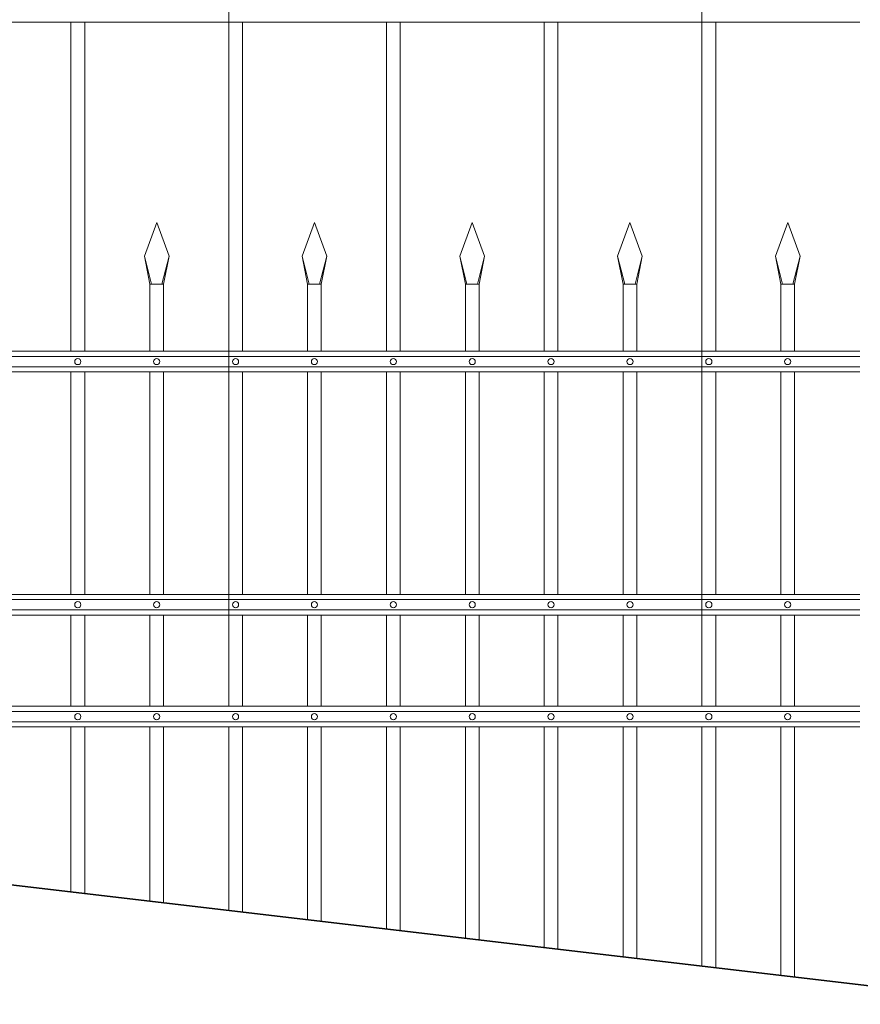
# Model space of a CAD drawing. Header units: millimetres. Extents: x 6567289036 to 6568990308, y 5976640423 to 5977332400.
# Tile 155 of 256: x 6568237204 to 6568238415, y 5976810350 to 5976811770. Entities that reach past the tile are written whole.
import ezdxf

# ---------------------------------------------------------------- set-up
doc = ezdxf.new("R2010")
doc.units = ezdxf.units.MM
doc.layers.add('01_widok', color=7, linetype='Continuous', lineweight=13)

# ---------------------------------------------------------------- blocks, each defined once
blk = doc.blocks.new('A$C6D0402AF')
at = {"layer": '01_widok'}
for p, q in [((1.65, 1.379), (1.65, 0.301)), ((2.34, 1.371), (2.34, 0.301)), ((2.57, 1.299), (0.06, 1.299)), ((1.42, 1.299), (1.42, 0.819)), ((1.44, 1.299), (1.44, 0.819)), ((1.65, 1.299), (1.65, 0.819)), ((1.67, 1.299), (1.67, 0.819)), ((1.88, 1.299), (1.88, 0.819)), ((1.9, 1.299), (1.9, 0.819)), ((2.11, 1.299), (2.11, 0.819)), ((2.13, 1.299), (2.13, 0.819)), ((2.34, 1.299), (2.34, 0.819)), ((2.36, 1.299), (2.36, 0.819)), ((1.527, 0.9577), (1.545, 1.0067)), ((1.563, 0.9577), (1.545, 1.0067)), ((1.757, 0.9577), (1.775, 1.0067)), ((1.793, 0.9577), (1.775, 1.0067)), ((1.987, 0.9577), (2.005, 1.0067)), ((2.023, 0.9577), (2.005, 1.0067)), ((2.217, 0.9577), (2.235, 1.0067)), ((2.253, 0.9577), (2.235, 1.0067)), ((2.447, 0.9577), (2.465, 1.0067)), ((2.483, 0.9577), (2.465, 1.0067)), ((1.5374, 0.9167), (1.527, 0.9577)), ((1.527, 0.9577), (1.535, 0.9167)), ((1.5526, 0.9167), (1.563, 0.9577)), ((1.563, 0.9577), (1.555, 0.9167)), ((1.7674, 0.9167), (1.757, 0.9577)), ((1.757, 0.9577), (1.765, 0.9167)), ((1.7826, 0.9167), (1.793, 0.9577)), ((1.793, 0.9577), (1.785, 0.9167)), ((1.9974, 0.9167), (1.987, 0.9577)), ((1.987, 0.9577), (1.995, 0.9167)), ((2.0126, 0.9167), (2.023, 0.9577)), ((2.0126, 0.9167), (2.023, 0.9577)), ((2.023, 0.9577), (2.015, 0.9167)), ((2.023, 0.9577), (2.015, 0.9167)), ((2.2274, 0.9167), (2.217, 0.9577)), ((2.217, 0.9577), (2.225, 0.9167)), ((2.2426, 0.9167), (2.253, 0.9577)), ((2.253, 0.9577), (2.245, 0.9167)), ((2.4574, 0.9167), (2.447, 0.9577)), ((2.447, 0.9577), (2.455, 0.9167)), ((2.4726, 0.9167), (2.483, 0.9577)), ((2.483, 0.9577), (2.475, 0.9167)), ((1.545, 0.9167), (1.535, 0.9167)), ((1.535, 0.9167), (1.535, 0.819)), ((1.545, 0.9167), (1.555, 0.9167)), ((1.555, 0.9167), (1.555, 0.819)), ((1.775, 0.9167), (1.765, 0.9167)), ((1.765, 0.9167), (1.765, 0.819)), ((1.775, 0.9167), (1.785, 0.9167)), ((1.785, 0.9167), (1.785, 0.819)), ((2.005, 0.9167), (1.995, 0.9167)), ((1.995, 0.9167), (1.995, 0.819)), ((2.005, 0.9167), (2.015, 0.9167)), ((2.015, 0.9167), (2.015, 0.819)), ((2.015, 0.9167), (2.015, 0.819)), ((2.235, 0.9167), (2.225, 0.9167)), ((2.225, 0.9167), (2.225, 0.819)), ((2.235, 0.9167), (2.245, 0.9167)), ((2.245, 0.9167), (2.245, 0.819)), ((2.465, 0.9167), (2.455, 0.9167)), ((2.455, 0.9167), (2.455, 0.819)), ((2.465, 0.9167), (2.475, 0.9167)), ((2.475, 0.9167), (2.475, 0.819)), ((2.57, 0.819), (0.06, 0.819)), ((2.57, 0.8115), (0.06, 0.8115)), ((2.57, 0.7965), (0.06, 0.7965)), ((2.57, 0.789), (0.06, 0.789)), ((1.42, 0.789), (1.42, 0.4642)), ((1.44, 0.789), (1.44, 0.4642)), ((1.535, 0.789), (1.535, 0.4642)), ((1.555, 0.789), (1.555, 0.4642)), ((1.65, 0.789), (1.65, 0.4642)), ((1.67, 0.789), (1.67, 0.4642)), ((1.765, 0.789), (1.765, 0.4642)), ((1.785, 0.789), (1.785, 0.4642)), ((1.88, 0.789), (1.88, 0.4642)), ((1.9, 0.789), (1.9, 0.4642)), ((1.995, 0.789), (1.995, 0.4642)), ((2.015, 0.789), (2.015, 0.4642)), ((2.015, 0.789), (2.015, 0.4642)), ((2.11, 0.789), (2.11, 0.4642)), ((2.13, 0.789), (2.13, 0.4642)), ((2.225, 0.789), (2.225, 0.4642)), ((2.245, 0.789), (2.245, 0.4642)), ((2.34, 0.789), (2.34, 0.4642)), ((2.36, 0.789), (2.36, 0.4642)), ((2.455, 0.789), (2.455, 0.4642)), ((2.475, 0.789), (2.475, 0.4642)), ((2.57, 0.4642), (0.06, 0.4642)), ((2.57, 0.4567), (0.06, 0.4567)), ((2.57, 0.4417), (0.06, 0.4417)), ((2.57, 0.4342), (0.06, 0.4342)), ((1.42, 0.4342), (1.42, 0.301)), ((1.44, 0.4342), (1.44, 0.301)), ((1.535, 0.4342), (1.535, 0.301)), ((1.555, 0.4342), (1.555, 0.301)), ((1.65, 0.4342), (1.65, 0.301)), ((1.67, 0.4342), (1.67, 0.301)), ((1.765, 0.4342), (1.765, 0.301)), ((1.785, 0.4342), (1.785, 0.301)), ((1.88, 0.4342), (1.88, 0.301)), ((1.9, 0.4342), (1.9, 0.301)), ((1.995, 0.4342), (1.995, 0.301)), ((2.015, 0.4342), (2.015, 0.301)), ((2.015, 0.4342), (2.015, 0.301)), ((2.11, 0.4342), (2.11, 0.301)), ((2.13, 0.4342), (2.13, 0.301)), ((2.225, 0.4342), (2.225, 0.301)), ((2.245, 0.4342), (2.245, 0.301)), ((2.34, 0.4342), (2.34, 0.301)), ((2.36, 0.4342), (2.36, 0.301)), ((2.455, 0.4342), (2.455, 0.301)), ((2.475, 0.4342), (2.475, 0.301)), ((0.06, 0.301), (2.57, 0.301)), ((2.57, 0.301), (0.06, 0.301)), ((2.57, 0.2935), (0.06, 0.2935)), ((2.57, 0.2785), (0.06, 0.2785)), ((2.57, 0.271), (0.06, 0.271)), ((0.06, 0.271), (2.57, 0.271))]:
    blk.add_line(p, q, dxfattribs=at)
for centre in [(1.43, 0.804), (1.545, 0.804), (1.66, 0.804), (1.775, 0.804), (1.89, 0.804), (2.005, 0.804), (2.12, 0.804), (2.235, 0.804), (2.35, 0.804), (2.465, 0.804), (1.43, 0.4492), (1.545, 0.4492), (1.66, 0.4492), (1.775, 0.4492), (1.89, 0.4492), (2.005, 0.4492), (2.12, 0.4492), (2.235, 0.4492), (2.35, 0.4492), (2.465, 0.4492), (1.43, 0.286), (1.545, 0.286), (1.66, 0.286), (1.775, 0.286), (1.89, 0.286), (2.005, 0.286), (2.12, 0.286), (2.235, 0.286), (2.35, 0.286), (2.465, 0.286)]:
    blk.add_circle(centre, 0.0045, dxfattribs=at)

msp = doc.modelspace()

# ---------------------------------------------------------------- linework, layer by layer
at = {"lineweight": 35}
msp.add_line((6568230768.25329, 5976811280.674253), (6568251528.25329, 5976808830.674253), dxfattribs=at)
at = {"layer": '01_widok'}
for p, q in [((6568237277.447333, 5976810750.277141), (6568237277.447332, 5976810512.48902)), ((6568237297.219197, 5976810750.277141), (6568237297.219198, 5976810510.155636)), ((6568237391.135548, 5976810750.277141), (6568237391.135548, 5976810499.07206)), ((6568237410.907412, 5976810750.277141), (6568237410.907412, 5976810496.738675)), ((6568237504.82376, 5976810750.277141), (6568237504.82376, 5976810485.655097)), ((6568237524.595624, 5976810750.277141), (6568237524.595623, 5976810483.321712)), ((6568237618.511973, 5976810750.277141), (6568237618.511973, 5976810472.238136)), ((6568237638.283837, 5976810750.277141), (6568237638.283837, 5976810469.904752)), ((6568237732.200187, 5976810750.277141), (6568237732.200187, 5976810458.821175)), ((6568237751.972051, 5976810750.277141), (6568237751.972051, 5976810456.487789)), ((6568237845.8884, 5976810750.277141), (6568237845.888399, 5976810445.404213)), ((6568237865.660264, 5976810750.277141), (6568237865.660264, 5976810443.070828)), ((6568237959.576613, 5976810750.277141), (6568237959.576613, 5976810431.987251)), ((6568237979.348477, 5976810750.277141), (6568237979.348477, 5976810429.653867)), ((6568238073.264827, 5976810750.277141), (6568238073.264827, 5976810418.570291)), ((6568238093.036691, 5976810750.277141), (6568238093.03669, 5976810416.236904)), ((6568238186.953039, 5976810750.277141), (6568238186.953039, 5976810405.153328)), ((6568238206.724903, 5976810750.277141), (6568238206.724903, 5976810402.819943)), ((6568238300.641253, 5976810750.277141), (6568238300.641253, 5976810391.736366)), ((6568238320.413116, 5976810750.277141), (6568238320.413116, 5976810389.402982))]:
    msp.add_line(p, q, dxfattribs=at)

# ---------------------------------------------------------------- block references
at = {"xscale": 988.5931585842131, "yscale": 988.5931585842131, "zscale": 988.5931585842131, "rotation": 3.128671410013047e-08}
msp.add_blockref('A$C6D0402AF', (6568235873.645049, 5976810482.409341), dxfattribs=at)

doc.saveas('drawing.dxf')
